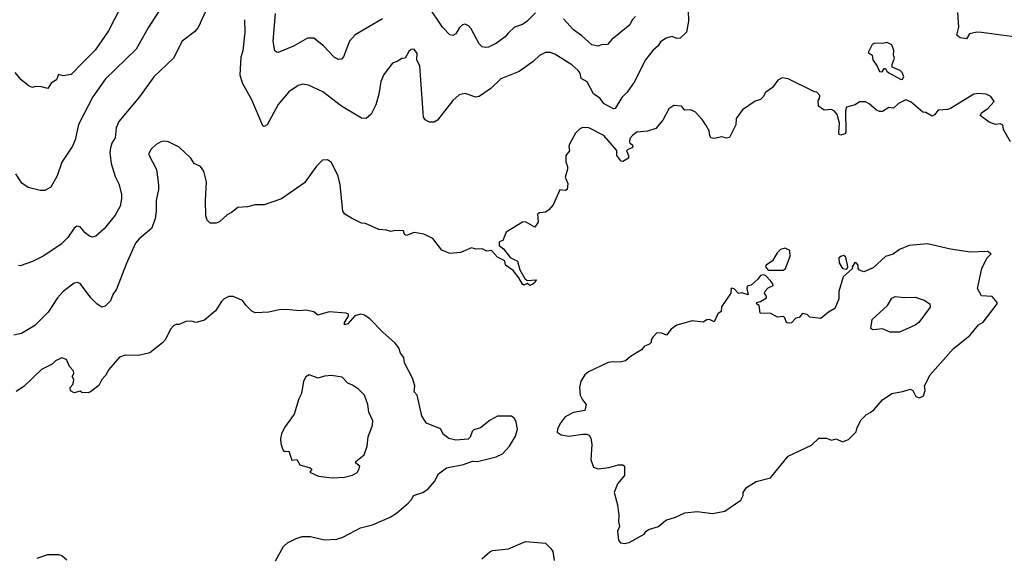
# Model space of a CAD drawing. Extents: x 1863017 to 1989460, y 394564 to 532820.
# Tile 189 of 213: x 1935093 to 1941463, y 502395 to 505875. Entities that reach past the tile are written whole.
import ezdxf

# ---------------------------------------------------------------- set-up
doc = ezdxf.new("R2010")
doc.units = 0

msp = doc.modelspace()

# ---------------------------------------------------------------- linework, layer by layer
at = {"layer": '0CON10XD'}
for points in [[(1935785.6, 506035), (1935667.8, 505802.2), (1935581.8, 505678.2), (1935502.3, 505597.7), (1935425, 505520), (1935375, 505510.8), (1935345, 505521.2), (1935331.4, 505485), (1935296.8, 505463.2), (1935275, 505430), (1935235, 505440), (1935195, 505442.5), (1935175, 505436.7), (1935155, 505443.8), (1935102.5, 505485), (1935063.1, 505533.1)], [(1936011.4, 505955), (1935925, 505821.2), (1935846.9, 505685), (1935647.6, 505492.4), (1935565.4, 505374.6), (1935473.8, 505196.2), (1935452.4, 505097.6), (1935435, 505056.7), (1935365, 504952.5), (1935335.8, 504864.2), (1935295, 504791.2), (1935255, 504768.8), (1935225, 504770), (1935148.3, 504788.3), (1935107.3, 504817.3), (1935067.9, 504877.9)], [(1936307.5, 505955), (1936248, 505825), (1936223.4, 505796.6), (1936144.2, 505735), (1936087.1, 505625), (1935960, 505505), (1935867.5, 505375), (1935734.3, 505215), (1935717.1, 505175), (1935710.3, 505109.7), (1935688.6, 505075), (1935679.4, 505045), (1935677, 505013), (1935685.8, 504944.2), (1935710.7, 504860.7), (1935733.4, 504813.4), (1935751.4, 504745), (1935752.5, 504715), (1935743.2, 504666.8), (1935711.2, 504608.8), (1935639.4, 504520.6), (1935585, 504473.8), (1935565, 504468), (1935545, 504474), (1935516.2, 504495), (1935485, 504533.3), (1935462.3, 504537.7), (1935444.4, 504525.6), (1935404, 504465), (1935359.8, 504420.2), (1935245, 504344), (1935175, 504308.8), (1935095, 504281.2), (1935085, 504283.8)], [(1938430.3, 505919.7), (1938375.5, 505864.5), (1938345, 505844.2), (1938295, 505825.8), (1938253.3, 505786.7), (1938233.8, 505765), (1938176.6, 505723.4), (1938125, 505698), (1938105, 505694.2), (1938085, 505700), (1938065, 505718.8), (1938014.3, 505815), (1937996, 505835), (1937975, 505846), (1937957.3, 505842.7), (1937938.8, 505825), (1937915, 505783.3), (1937895, 505773.3), (1937875, 505776.7), (1937827.4, 505827.4), (1937735.7, 505965)], [(1939416.9, 505935), (1939420, 505865), (1939405.9, 505795), (1939365, 505754.7), (1939343.2, 505753.2), (1939315, 505766), (1939275, 505755.6), (1939239.2, 505730.8), (1939223.5, 505705), (1939189.4, 505675), (1939141.9, 505615), (1939068.8, 505471.2), (1939023.3, 505405), (1938987.8, 505372.2), (1938945, 505299.2), (1938935, 505298.6), (1938875, 505329.4), (1938845, 505367.1), (1938805.3, 505395.3), (1938763.4, 505473.4), (1938725.6, 505495), (1938718.1, 505528.1), (1938706.9, 505545), (1938665, 505583.6), (1938555, 505652.5), (1938525, 505663.6), (1938495, 505661.5), (1938455, 505642.5), (1938415.3, 505604.7), (1938325, 505538.9), (1938205, 505493.1), (1938141.3, 505428.7), (1938065, 505378.8), (1938044.1, 505374.1), (1937975, 505398), (1937935, 505388), (1937895, 505351.2), (1937795, 505223.8), (1937775, 505212), (1937745, 505211.2), (1937715.8, 505225.8), (1937705.8, 505245), (1937680.8, 505575), (1937662, 505615), (1937663.8, 505655), (1937645, 505683.3), (1937625, 505681.2), (1937611.5, 505668.5), (1937587.5, 505625), (1937565, 505623.3), (1937535.9, 505604.1), (1937505, 505593.3), (1937449.1, 505520.9), (1937429.2, 505475), (1937416.4, 505393.6), (1937396.4, 505323.6), (1937367.3, 505262.7), (1937335, 505236), (1937305, 505237.1), (1937175, 505315.6), (1937055, 505407.8), (1936961.4, 505451.4), (1936925, 505457.8), (1936895, 505448.6), (1936835, 505408.1), (1936765.6, 505325), (1936695, 505193.3), (1936675, 505182.5), (1936667, 505187), (1936595, 505356), (1936534.4, 505465), (1936519.2, 505515), (1936525.5, 505635), (1936539.5, 505675), (1936552.2, 505795), (1936548.5, 505875)], [(1937440.2, 505879.8), (1937262.6, 505777.4), (1937225.7, 505735), (1937188, 505635), (1937175, 505620), (1937155, 505618), (1937129.7, 505629.7), (1937058, 505705), (1936996.3, 505756.3), (1936955, 505755.5), (1936865, 505704.3), (1936765, 505662), (1936753.9, 505663.9), (1936744.2, 505674.2), (1936733.3, 505735), (1936747.5, 505915)], [(1939077.5, 505895), (1939055.9, 505874.1), (1939039.1, 505840.9), (1938923.8, 505746.2), (1938895, 505713.8), (1938855, 505712), (1938835, 505702.5), (1938795, 505713.1), (1938730.5, 505770.5), (1938675, 505809.2), (1938610.3, 505880.3)], [(1941575, 505758.2), (1941315, 505791.2), (1941285, 505793.6), (1941237.5, 505782.5), (1941218.3, 505751.7), (1941176.7, 505756.7), (1941156.5, 505775), (1941167.6, 505827.6), (1941161.7, 505921.7)], [(1940795, 505487.5), (1940805, 505490), (1940812.5, 505505), (1940803, 505533), (1940790, 505545), (1940738.3, 505568.3), (1940737.5, 505585), (1940752.5, 505625), (1940746.7, 505645), (1940748.8, 505675), (1940735, 505712.5), (1940705, 505727.5), (1940675, 505720), (1940625, 505723.3), (1940607.5, 505715), (1940583, 505663), (1940607.5, 505645), (1940612.5, 505615), (1940640, 505575), (1940655, 505540), (1940671.7, 505538.3), (1940685, 505560), (1940695, 505560), (1940701.7, 505541.7), (1940715, 505530), (1940795, 505487.5)], [(1940381.2, 505261.2), (1940365, 505283.3), (1940345, 505292.5), (1940298.3, 505288.3), (1940260, 505315), (1940258.3, 505351.7), (1940267.5, 505365), (1940270, 505385), (1940250, 505405), (1940235, 505407.5), (1940065, 505492.5), (1940025, 505497.5), (1939997, 505483), (1939962.5, 505435), (1939917, 505403), (1939903.6, 505376.4), (1939885, 505357.5), (1939851.7, 505348.3), (1939768.3, 505291.7), (1939727.5, 505235), (1939726.2, 505195), (1939685, 505112.5), (1939665, 505107.5), (1939635, 505116.7), (1939585, 505106.7), (1939565, 505110), (1939556.7, 505125), (1939553.8, 505155), (1939535, 505190), (1939508.8, 505228.8), (1939465.7, 505275.7), (1939435, 505291.4), (1939395, 505288.8), (1939375, 505316.2), (1939325, 505320), (1939291.7, 505298.3), (1939253.3, 505225), (1939208.8, 505171.2), (1939155, 505153.8), (1939085, 505146.2), (1939057.5, 505125), (1939040, 505105), (1939037.5, 505085), (1939040, 505075), (1939057.5, 505065), (1939058.8, 505055), (1939053.3, 505045), (1939025, 505033.3), (1939018.8, 505025), (1939032, 504995), (1939031.2, 504978.8), (1938995, 504958), (1938985, 504958.8), (1938975, 504969.2), (1938955.8, 504995), (1938955, 505027.5), (1938871.2, 505125), (1938775, 505174), (1938735, 505176.2), (1938715, 505166.7), (1938689.5, 505140.5), (1938650.5, 505069.5), (1938646.2, 505055), (1938650, 505025), (1938626.7, 504995), (1938626.2, 504955), (1938636.7, 504925), (1938636.4, 504906.4), (1938622, 504855), (1938638.9, 504815), (1938634.4, 504775.6), (1938625, 504769.2), (1938587, 504773), (1938545, 504677.5), (1938516.7, 504645), (1938495, 504628.8), (1938455, 504624), (1938443.2, 504616.8), (1938446.2, 504565), (1938425, 504532.5), (1938365, 504566.2), (1938345, 504563.3), (1938240.7, 504499.3), (1938217.5, 504445), (1938193.9, 504436.1), (1938195, 504413.8), (1938222, 504392), (1938265, 504335.8), (1938312.5, 504312.5), (1938328.9, 504255), (1938360, 504200), (1938375, 504186), (1938435, 504190), (1938428.8, 504175), (1938413.6, 504163.6), (1938394.3, 504154.3), (1938375, 504167.5), (1938355, 504156.7), (1938345, 504163.3), (1938321.5, 504205), (1938285, 504250.8), (1938236.7, 504285), (1938230.8, 504315), (1938185, 504338.8), (1938145, 504380), (1938115, 504377.5), (1938085, 504392.5), (1938045, 504390), (1938015, 504397.5), (1937945, 504367.5), (1937875, 504362.5), (1937825, 504382.5), (1937765, 504457.5), (1937707, 504487), (1937645, 504496.7), (1937595, 504478.8), (1937582.5, 504485), (1937575, 504507.5), (1937525, 504510), (1937495, 504503.3), (1937465, 504513.3), (1937417, 504517), (1937330, 504555), (1937305, 504557.5), (1937239.3, 504589.3), (1937197, 504617), (1937182.5, 504635), (1937166, 504805), (1937152.3, 504862.3), (1937110.7, 504950.7), (1937085, 504967.5), (1937052.5, 504965), (1937012.7, 504927.3), (1936935, 504818.8), (1936787.5, 504715), (1936675, 504676.7), (1936616.4, 504676.4), (1936566.1, 504663.9), (1936505, 504660), (1936463.6, 504626.4), (1936435, 504612.5), (1936385, 504567.5), (1936363, 504557), (1936325, 504557.5), (1936305, 504577.5), (1936296.2, 504605), (1936294, 504705), (1936302, 504825), (1936283.3, 504895), (1936262.5, 504925), (1936222.5, 504945), (1936199.5, 504979.5), (1936125, 505050), (1936055, 505083.8), (1936025, 505088.8), (1936005, 505083.8), (1935975, 505066.2), (1935943, 505037), (1935926.2, 505005), (1935977.5, 504905), (1935991.9, 504805), (1935991.1, 504775), (1935975.5, 504705), (1935975.5, 504634.5), (1935968.5, 504585), (1935945, 504522.5), (1935865, 504455.8), (1935842.2, 504427.8), (1935782.5, 504292.5), (1935718.6, 504131.4), (1935695.7, 504095), (1935680.8, 504055), (1935645, 504020), (1935625, 504014), (1935595, 504034.2), (1935554.3, 504075), (1935485, 504168), (1935465, 504174.2), (1935445, 504170), (1935374.2, 504115), (1935337.5, 504075), (1935277.4, 503982.6), (1935190, 503895), (1935105, 503844.3), (1935055, 503833.8)], [(1941502.5, 505085), (1941457.5, 505165), (1941453, 505193), (1941435, 505200), (1941405, 505197.5), (1941365, 505212.5), (1941307.5, 505255), (1941317.5, 505275), (1941355, 505297.5), (1941397.5, 505345), (1941375, 505377.5), (1941345, 505392.5), (1941295, 505397.5), (1941265, 505393.3), (1941115, 505300), (1941095, 505292.5), (1941035, 505288.8), (1941011.7, 505258.3), (1940995, 505250), (1940955, 505273.3), (1940935, 505276.7), (1940860.7, 505340.7), (1940825, 505356.7), (1940777.7, 505332.3), (1940745, 505302.5), (1940715, 505307.5), (1940675, 505280), (1940655, 505280), (1940635, 505290), (1940589.3, 505329.3), (1940565, 505342.5), (1940525, 505342.5), (1940497, 505323), (1940441.2, 505308.8), (1940434.3, 505285), (1940437.5, 505145), (1940430, 505135), (1940405, 505127.5), (1940395, 505132.5), (1940392.3, 505142.3), (1940395.8, 505205), (1940381.2, 505261.2)], [(1939005, 502484.2), (1939035, 502490), (1939133.3, 502545), (1939146.2, 502565), (1939161.2, 502575), (1939226.2, 502595), (1939273.3, 502635), (1939335, 502654.4), (1939395, 502682.9), (1939475, 502692.5), (1939575, 502679.2), (1939655, 502694), (1939757.5, 502765), (1939773.3, 502795), (1939773.8, 502815), (1939795, 502847.5), (1939857.5, 502885), (1939950.7, 502909.3), (1940065, 503048.8), (1940215, 503120), (1940263.9, 503166.1), (1940313, 503167), (1940345, 503153.3), (1940375, 503162.5), (1940415, 503143.3), (1940455, 503157.5), (1940505, 503207.5), (1940510, 503235), (1940537.5, 503285), (1940570.5, 503319.5), (1940595, 503333.3), (1940619.5, 503350.5), (1940673.8, 503415), (1940734.2, 503455.8), (1940805, 503468), (1940855, 503483.8), (1940870, 503475), (1940890, 503435), (1940915, 503427.5), (1940939.3, 503440.7), (1940950, 503475), (1940946.7, 503505), (1940983.8, 503575), (1941135, 503746.2), (1941238.7, 503831.3), (1941295, 503898.8), (1941325, 503916.2), (1941416.2, 504035), (1941416.7, 504045), (1941385, 504083.8), (1941315, 504087.5), (1941290, 504135), (1941317.1, 504265), (1941349.5, 504330.5), (1941378.3, 504358.3), (1941353.6, 504373.6), (1941245, 504370), (1941115, 504388.5), (1940966.5, 504423.5), (1940847.4, 504412.6), (1940783.7, 504386.3), (1940743, 504357), (1940695, 504341.2), (1940615, 504268.8), (1940555, 504243.8), (1940525, 504252.5), (1940517.5, 504265), (1940516.7, 504285), (1940505, 504300), (1940495, 504302.5), (1940477.5, 504275), (1940480, 504265), (1940420.5, 504209.5), (1940392.5, 504115), (1940392.3, 504067.7), (1940365.5, 504004.5), (1940325, 503981.2), (1940275, 503941.2), (1940205, 503948.8), (1940186.7, 503966.7), (1940157, 503973), (1940135, 503947.5), (1940115, 503942.5), (1940085, 503913.3), (1940065, 503910), (1940054, 503914), (1940043.3, 503945), (1940033.9, 503953.9), (1939995, 503950), (1939953, 503973), (1939882.5, 503975), (1939877.5, 504025), (1939860, 504035), (1939862.5, 504045), (1939885, 504050), (1939923.8, 504075), (1939923.8, 504085), (1939911.7, 504101.7), (1939915, 504117.5), (1939935, 504140), (1939966.7, 504155), (1939965.9, 504165.9), (1939952.3, 504182.3), (1939918.8, 504218.8), (1939905, 504223.3), (1939885, 504220), (1939865, 504192.5), (1939825, 504157.5), (1939800, 504150), (1939796.7, 504135), (1939805, 504093.3), (1939765, 504106.2), (1939743, 504103), (1939715, 504133.3), (1939695, 504136.7), (1939693.3, 504105), (1939633.9, 504016.1), (1939630, 503985), (1939609.3, 503970.7), (1939585, 503920), (1939555, 503933.8), (1939538.3, 503931.7), (1939515, 503916.7), (1939443.9, 503926.1), (1939345, 503896.7), (1939308.3, 503871.7), (1939277, 503833), (1939246.4, 503846.4), (1939215, 503848.8), (1939189.3, 503820.7), (1939178.3, 503801.7), (1939177.5, 503785), (1939167.5, 503775), (1939135, 503761.2), (1939115, 503738.8), (1939044.2, 503695.8), (1939012.7, 503667.3), (1938978.3, 503658.3), (1938935, 503661.2), (1938900, 503655), (1938772.5, 503595), (1938750, 503575), (1938723.3, 503535), (1938713.8, 503495), (1938718.8, 503445), (1938733.3, 503415), (1938757.5, 503385), (1938750, 503345), (1938675, 503331.2), (1938622.5, 503305), (1938589.3, 503260.7), (1938572.5, 503225), (1938570, 503205), (1938595, 503187.5), (1938645, 503180), (1938737, 503193), (1938763, 503193), (1938776.4, 503186.4), (1938787, 503167), (1938793.3, 503125), (1938788.8, 503025), (1938805, 502977.5), (1938835, 502967.5), (1938905, 502976.2), (1938965, 502992.5), (1938995, 502992.5), (1939006.7, 502985), (1939006.7, 502925), (1938959.3, 502870.7), (1938938.8, 502815), (1938961.2, 502735), (1938969.2, 502665), (1938965.9, 502625.9), (1938973.8, 502595), (1938961.2, 502565), (1938966.7, 502505), (1938979.3, 502489.3), (1939005, 502484.2)], [(1940035, 504252.5), (1940048, 504265), (1940076.7, 504345), (1940075, 504380), (1940045, 504396.7), (1940015, 504387.5), (1939993.3, 504365), (1939963.8, 504315), (1939922.5, 504285), (1939917.5, 504275), (1939935, 504252.5), (1940035, 504252.5)], [(1940445, 504260), (1940450, 504275), (1940437.7, 504337.7), (1940425, 504347.5), (1940410, 504345), (1940392.5, 504332.5), (1940395, 504300), (1940415, 504263.3), (1940445, 504260)], [(1936747.2, 502372.8), (1936799.2, 502465), (1936825, 502488.1), (1936882.4, 502517.6), (1936920.9, 502529.1), (1936975, 502528.6), (1937065, 502507.1), (1937145, 502511.9), (1937184.5, 502525.5), (1937265, 502568), (1937297.5, 502585), (1937375, 502605.6), (1937490, 502655), (1937529.8, 502680.2), (1937606, 502745), (1937628.8, 502771.2), (1937640, 502795), (1937701.2, 502815), (1937735, 502838.8), (1937776.2, 502885), (1937802.5, 502935), (1937855, 502973.3), (1937965, 502996.2), (1938021.7, 503018.3), (1938055, 503014), (1938175, 503046), (1938216.7, 503065), (1938261.2, 503115), (1938300.7, 503179.3), (1938312.5, 503225), (1938305, 503270), (1938293, 503293), (1938275, 503307.5), (1938185, 503307.5), (1938136.4, 503283.6), (1938075, 503232.5), (1938030.7, 503219.3), (1938021.2, 503208.8), (1938008.3, 503171.7), (1937995, 503160), (1937915, 503153.3), (1937870, 503165), (1937835, 503190), (1937815, 503227.5), (1937725, 503263.3), (1937708.3, 503288.3), (1937695, 503310), (1937664, 503445), (1937644.3, 503465), (1937649.2, 503505), (1937634.4, 503554.4), (1937583.2, 503653.2), (1937578.3, 503688.3), (1937556.9, 503716.9), (1937545, 503751.2), (1937522.1, 503782.1), (1937442, 503852), (1937358.7, 503938.7), (1937323, 503963), (1937297.8, 503967.8), (1937261.8, 503958.2), (1937215, 503906.9), (1937195, 503900), (1937194.7, 503915.3), (1937220, 503955), (1937219.5, 503969.5), (1937205.9, 503975.9), (1937095, 503982.9), (1937022.3, 503962.3), (1936995, 503983.3), (1936945, 503993.8), (1936905, 503991.2), (1936815, 503998.8), (1936772.3, 503997.7), (1936705, 503981.2), (1936617, 503977), (1936595, 503987.5), (1936557.5, 504025), (1936535, 504057.5), (1936475, 504082.5), (1936445, 504082.5), (1936415, 504067.5), (1936398.3, 504051.7), (1936359.5, 503990.5), (1936289.5, 503930.5), (1936235, 503913.8), (1936205, 503922.5), (1936168.3, 503921.7), (1936125, 503902.5), (1936105, 503902.5), (1936090, 503895), (1936069.3, 503870.7), (1936036.7, 503805), (1936017.7, 503782.3), (1935935, 503718.8), (1935861.7, 503701.7), (1935775, 503703.8), (1935739.3, 503690.7), (1935669.3, 503610.7), (1935648.3, 503571.7), (1935623.9, 503546.1), (1935605, 503507.5), (1935550, 503465), (1935535, 503460), (1935495, 503462.5), (1935485, 503470), (1935445, 503460), (1935421.7, 503471.7), (1935420, 503495), (1935437, 503513), (1935441.7, 503528.3), (1935442.5, 503545), (1935432.5, 503565), (1935442.5, 503585), (1935441.7, 503601.7), (1935415, 503630), (1935396.4, 503676.4), (1935365, 503686.7), (1935325, 503666.7), (1935302.5, 503645), (1935235, 503610), (1935119.2, 503500.8), (1935071.2, 503468.8)], [(1940725, 503852.5), (1940675, 503873.3), (1940615, 503867.5), (1940600, 503875), (1940607.5, 503935), (1940706.7, 504025), (1940735, 504073.3), (1940756.1, 504083.9), (1940815, 504075.7), (1940885, 504078), (1940945, 504060), (1940980, 504035), (1940982.5, 504015), (1940977.5, 504005), (1940908.8, 503915), (1940885, 503897.5), (1940785, 503852.9), (1940725, 503852.5)], [(1937115, 502910), (1937195, 502913.8), (1937245, 502926.7), (1937275.8, 502944.2), (1937287.7, 502962.3), (1937293.8, 502985), (1937268, 503005), (1937268, 503015), (1937321.7, 503058.3), (1937341.2, 503115), (1937348, 503175), (1937375, 503250), (1937378.3, 503278.3), (1937351.2, 503335), (1937346, 503385), (1937323.3, 503445), (1937285, 503482.5), (1937245, 503510), (1937215, 503522.5), (1937180, 503560), (1937111.1, 503571.1), (1937065, 503568.5), (1937024.3, 503554.3), (1936966.4, 503576.4), (1936945, 503562.5), (1936930, 503535), (1936916, 503456), (1936899.1, 503420.9), (1936868.8, 503321.2), (1936806.7, 503235), (1936786.7, 503195), (1936780, 503165), (1936781.7, 503131.7), (1936795, 503090), (1936805, 503080), (1936835, 503082.5), (1936853.6, 503023.6), (1936885, 503028.8), (1936905, 502993.8), (1936972.5, 502975), (1936982.5, 502965), (1936970, 502945), (1937025, 502921.2), (1937115, 502910)], [(1938082.5, 502385), (1938135, 502430), (1938151.7, 502438.3), (1938255, 502450), (1938365, 502496.7), (1938495, 502487.5), (1938527.5, 502455), (1938541.7, 502431.7), (1938550, 502375)], [(1935205, 502390), (1935275, 502413.3), (1935345, 502413.3), (1935365, 502407.5), (1935397.5, 502377.5)]]:
    msp.add_lwpolyline(points, dxfattribs=at)

doc.saveas('drawing.dxf')
